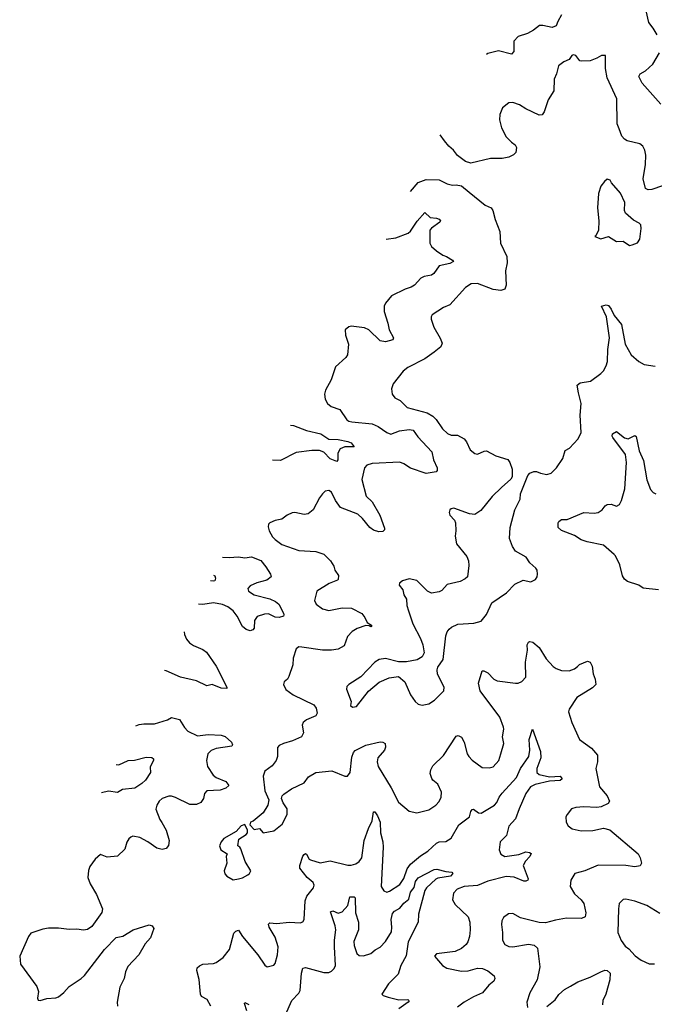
# Model space of a CAD drawing. Extents: x 2293139 to 2515392, y 824115 to 1006937.
# Tile 12 of 256: x 2298209 to 2303043, y 903508 to 911008. Entities that reach past the tile are written whole.
import ezdxf

# ---------------------------------------------------------------- set-up
doc = ezdxf.new("R2010")
doc.units = 0

msp = doc.modelspace()

# ---------------------------------------------------------------- linework, layer by layer
at = {"layer": '0CON10XD'}
for points in [[(2303065, 910892.5), (2303035, 910943.8), (2303002, 910985), (2302980, 911075)], [(2302337.3, 911045), (2302307.5, 910995), (2302295, 910960), (2302265, 910949.1), (2302195, 910963.3), (2302167.6, 910962.4), (2302123.1, 910926.9), (2302077.4, 910902.6), (2302005, 910879.2), (2301972.5, 910845), (2301972.5, 910765), (2301955, 910746), (2301855, 910771.2), (2301775, 910750.6), (2301763.9, 910743.6)], [(2303105, 909742.2), (2303025, 909713.5), (2302995, 909710.6), (2302975, 909721.2), (2302958.5, 909795), (2302977.1, 909905), (2302977.5, 909975), (2302971.4, 910015), (2302955, 910043.8), (2302932.7, 910062.7), (2302835, 910085.7), (2302815, 910096.9), (2302795, 910120), (2302774.5, 910175), (2302761.1, 910215), (2302757.1, 910405), (2302684.3, 910565), (2302670, 910635), (2302670, 910735), (2302640, 910735), (2302605, 910713.3), (2302555, 910693.8), (2302485, 910692), (2302475, 910693.8), (2302445, 910734.2), (2302425, 910740), (2302414.3, 910735.7), (2302395, 910703.3), (2302355, 910687.5), (2302313.3, 910655), (2302298, 910595), (2302280, 910555), (2302277.5, 910465), (2302234.1, 910395.9), (2302203.3, 910305), (2302188.3, 910281.7), (2302165, 910281.2), (2302065, 910328), (2302015, 910360), (2301965, 910376.2), (2301935, 910373.3), (2301887.5, 910335), (2301866.2, 910285), (2301864.2, 910245), (2301879.2, 910185), (2301915.7, 910115.7), (2301954.1, 910074.1), (2301982.5, 910055), (2301992.5, 910035), (2301987.5, 909995), (2301970.7, 909979.3), (2301935, 909961.2), (2301885, 909951.2), (2301795, 909951.2), (2301645, 909914), (2301605, 909927.5), (2301543.5, 909973.5), (2301512.9, 910015), (2301477.5, 910045), (2301444.2, 910085), (2301412.2, 910129.9)], [(2303091.4, 910365), (2302950.9, 910525), (2302925.8, 910575), (2302936.2, 910595), (2302975, 910618.6), (2303030.7, 910669.3), (2303082.2, 910755)], [(2301185.3, 909697.8), (2301186, 909699.2), (2301245, 909768), (2301305, 909791.4), (2301405, 909788), (2301465, 909756.2), (2301505, 909746.7), (2301535, 909748.8), (2301575, 909741.2), (2301633.3, 909695), (2301755.8, 909595.8), (2301800, 909575), (2301813.3, 909555), (2301830.8, 909485), (2301865.5, 909395), (2301871.4, 909305), (2301920, 909205), (2301921.1, 909155), (2301910, 909095), (2301915.5, 908984.5), (2301903.3, 908955), (2301875, 908944), (2301815, 908952.9), (2301695, 908999.2), (2301647.5, 908995), (2301605, 908968), (2301485, 908836.2), (2301437.5, 908815), (2301350, 908760), (2301342.5, 908745), (2301343, 908727), (2301363.3, 908665), (2301412.7, 908582.7), (2301428, 908545), (2301416.2, 908515), (2301365, 908474.3), (2301295.4, 908424.6), (2301165, 908358.6), (2301129.1, 908330.9), (2301054.2, 908235), (2301042, 908195), (2301046.2, 908155), (2301067.5, 908127.5), (2301106.4, 908106.4), (2301161.2, 908055), (2301312.2, 908012.2), (2301355, 907988.9), (2301382, 907962), (2301430.7, 907890.7), (2301468.8, 907855), (2301495, 907844.2), (2301545, 907842), (2301595, 907814), (2301612.1, 907792.1), (2301641.2, 907731.2), (2301675, 907703.8), (2301695, 907698.8), (2301747.7, 907722.3), (2301765, 907724), (2301835, 907686), (2301927.3, 907657.3), (2301943.3, 907635), (2301960, 907585), (2301960, 907525), (2301951.2, 907508.8), (2301878, 907445), (2301808.8, 907375), (2301720.9, 907269.1), (2301675, 907239.2), (2301635, 907244.2), (2301515, 907286.2), (2301495, 907283.3), (2301486.7, 907275), (2301481.2, 907255), (2301486.2, 907235), (2301521.2, 907195), (2301528.8, 907175), (2301532, 907115), (2301526.2, 907075), (2301536.1, 907016.1), (2301615, 906918.8), (2301627.1, 906885), (2301630.5, 906849.5), (2301618.8, 906765), (2301602, 906748), (2301565, 906729.2), (2301465, 906706), (2301425, 906661.2), (2301405, 906648.8), (2301345, 906640), (2301316.2, 906655), (2301235, 906736.2), (2301175, 906750), (2301125, 906733.3), (2301102.5, 906715), (2301100.7, 906700.7), (2301126.7, 906665), (2301136.1, 906626.1), (2301156.2, 906595), (2301159.2, 906545), (2301171.4, 906505), (2301204.3, 906405), (2301261.4, 906295), (2301279.2, 906245), (2301290, 906185), (2301274, 906156), (2301237, 906133), (2301155, 906117.5), (2301095, 906116.2), (2300995, 906142), (2300946.1, 906133.9), (2300915, 906113.3), (2300807.3, 906002.7), (2300715, 905943.8), (2300702.1, 905927.9), (2300699.5, 905909.5), (2300733.3, 905815), (2300730, 905785), (2300745, 905772.5), (2300775, 905777.5), (2300866.8, 905893.2), (2300948.3, 905961.7), (2301024.3, 905995.7), (2301095, 906006.2), (2301143.8, 905965), (2301186, 905865), (2301221.2, 905815), (2301245, 905794), (2301275, 905786), (2301324.3, 905795.7), (2301368.8, 905825), (2301438.8, 905895), (2301441.2, 905925), (2301392.7, 906022.7), (2301388.8, 906055), (2301393.9, 906076.1), (2301433.8, 906135), (2301455.7, 906314.3), (2301465.8, 906344.2), (2301481.2, 906365), (2301498.8, 906381.2), (2301547.3, 906402.7), (2301668.3, 906411.7), (2301725, 906426.7), (2301765, 906477.5), (2301806.2, 906565), (2301917.9, 906642.1), (2301981.2, 906708.8), (2302045, 906740), (2302103, 906727), (2302137.5, 906745), (2302150, 906765), (2302152.5, 906785), (2302150, 906815), (2302140.7, 906830.7), (2302095, 906870), (2302066.7, 906915), (2301985, 906958.8), (2301962, 906995), (2301940, 907055), (2301945, 907140), (2301980.8, 907275), (2302021.2, 907355), (2302024.3, 907395.7), (2302080, 907535), (2302095, 907553.3), (2302125, 907566.7), (2302145, 907566.7), (2302175, 907554), (2302225, 907544.2), (2302256.8, 907553.2), (2302296.8, 907593.2), (2302345.8, 907665), (2302365, 907727.5), (2302397.5, 907745), (2302464.1, 907815.9), (2302485.8, 907864.2), (2302478.2, 907995), (2302486.8, 908083.2), (2302464.4, 908165), (2302456.2, 908225), (2302477.7, 908242.3), (2302557.5, 908255), (2302635, 908312), (2302655, 908333.8), (2302675, 908370), (2302685.4, 908405), (2302689.2, 908495), (2302702.9, 908585), (2302678.6, 908745), (2302640, 908825), (2302675, 908836.7), (2302695, 908830), (2302715, 908802.5), (2302736.2, 908755), (2302793.3, 908685), (2302820.6, 908535), (2302865.7, 908455.7), (2302925, 908403.8), (2302965, 908382), (2303048.3, 908368.3)], [(2302855, 909287.5), (2302875, 909292.5), (2302915, 909307.5), (2302932.5, 909335), (2302943, 909417), (2302940, 909445), (2302928.8, 909458.8), (2302885, 909480), (2302823.3, 909535), (2302816.2, 909555), (2302818.8, 909615), (2302786, 909685), (2302717.5, 909765), (2302707.5, 909785), (2302685, 909792.5), (2302662.5, 909775), (2302635, 909740), (2302617, 909683), (2302611.2, 909575), (2302620, 909475), (2302617.5, 909405), (2302598.3, 909361.7), (2302590, 909355), (2302635, 909337.5), (2302695, 909356.7), (2302755, 909317.5), (2302805, 909320), (2302855, 909287.5)], [(2300999.6, 909336.5), (2301073.7, 909346.3), (2301167.6, 909382.4), (2301185, 909397.1), (2301236.5, 909473.5), (2301295, 909540), (2301335, 909500.8), (2301384.1, 909495.9), (2301405, 909488), (2301413.8, 909475), (2301410, 909465), (2301345, 909420), (2301332.5, 909405), (2301332, 909305), (2301345, 909281.2), (2301385, 909245.8), (2301431.2, 909215), (2301461.2, 909205), (2301507, 909177), (2301513.3, 909165), (2301485, 909150), (2301405, 909133.3), (2301363.3, 909075), (2301345, 909062), (2301288.8, 909051.2), (2301265, 909040), (2301216, 908985), (2301190.8, 908969.2), (2301145, 908954.6), (2301040.8, 908905), (2300995, 908847.5), (2300984.4, 908825), (2300984.5, 908785), (2301014.4, 908695), (2301024.4, 908645), (2301056.2, 908585), (2301050.8, 908569.2), (2300995, 908552.9), (2300955, 908561.4), (2300869.2, 908645), (2300835, 908660), (2300735, 908674), (2300715, 908668.8), (2300687.5, 908645), (2300691.2, 908605), (2300712.5, 908535), (2300705.6, 908455), (2300694, 908435), (2300615, 908363.3), (2300580.8, 908265), (2300538, 908185), (2300530, 908155), (2300536.1, 908116.1), (2300554.3, 908084.3), (2300582.1, 908062.1), (2300647.8, 908037.8), (2300700.9, 907960.9), (2300715, 907950.8), (2300740, 907945), (2300895, 907930), (2300938.9, 907908.9), (2301005, 907863.8), (2301035, 907851.8), (2301103, 907877), (2301175, 907885.5), (2301205, 907881.4), (2301240.6, 907830.6), (2301347.8, 907715), (2301360.8, 907655), (2301389.4, 907595), (2301389.4, 907575), (2301381.2, 907565), (2301305, 907550.5), (2301185, 907591.5), (2301135.3, 907625.3), (2301105, 907638.2), (2300895, 907626.1), (2300854.5, 907615.5), (2300835.5, 907594.5), (2300815.6, 907505), (2300848.8, 907378.8), (2300895, 907335.7), (2300952.9, 907235), (2300988.8, 907135), (2300988.3, 907121.7), (2300975, 907110), (2300943.9, 907106.1), (2300905, 907118.6), (2300875, 907140.8), (2300819.4, 907209.4), (2300785, 907240.6), (2300652.3, 907292.3), (2300614.3, 907345), (2300585, 907408.8), (2300565, 907421.2), (2300535, 907416.7), (2300515, 907396.7), (2300493, 907367), (2300444.2, 907275), (2300405.5, 907244.5), (2300375, 907240), (2300305, 907253.8), (2300285, 907252), (2300245.9, 907234.1), (2300205, 907203.3), (2300155, 907193.3), (2300113.6, 907176.4), (2300103.3, 907165), (2300101.2, 907145), (2300108.8, 907115), (2300135, 907070), (2300155, 907048.8), (2300205, 907010.8), (2300336.1, 906963.9), (2300465, 906957.1), (2300525, 906935.8), (2300577.1, 906885), (2300602, 906845), (2300610, 906815), (2300638, 906775), (2300636, 906745), (2300630.5, 906739.5), (2300567.3, 906712.7), (2300471.2, 906655), (2300454.3, 906585), (2300468, 906555), (2300515, 906519.2), (2300565, 906507.1), (2300665, 906528.1), (2300736.4, 906526.4), (2300815, 906484), (2300839.2, 906455), (2300856.7, 906416.7), (2300890, 906395), (2300890, 906385), (2300885, 906383.8), (2300871.7, 906391.7), (2300845, 906393.3), (2300780.2, 906369.8), (2300742.8, 906347.2), (2300705, 906308.8), (2300680.3, 906239.7), (2300635, 906212.5), (2300585, 906204.4), (2300515, 906206.7), (2300357.5, 906227.5), (2300335, 906230), (2300314.2, 906215), (2300292.9, 906145), (2300288.6, 906095), (2300260, 906005), (2300248.8, 905985), (2300223.8, 905965), (2300218.8, 905945), (2300236.7, 905905), (2300291.2, 905865), (2300449.3, 905789.3), (2300467.1, 905765), (2300474.2, 905725), (2300463.8, 905705), (2300393.8, 905675), (2300367.5, 905655), (2300361.4, 905635), (2300370.8, 905575), (2300355, 905546.2), (2300287.5, 905515), (2300217.5, 905495), (2300185, 905480), (2300173.3, 905465), (2300174, 905395), (2300162, 905365), (2300131.2, 905325), (2300076.7, 905285), (2300064.1, 905245.9), (2300077.5, 905135), (2300106.7, 905065), (2300098, 905025), (2300064.2, 904965.8), (2299987.7, 904902.3), (2299967.5, 904895), (2299962.5, 904875), (2299995, 904840), (2300036.7, 904846.7), (2300063.8, 904813.8), (2300145, 904830), (2300209.3, 904880.7), (2300246, 904955), (2300247, 904997), (2300215, 905042.5), (2300202.5, 905075), (2300207.5, 905095), (2300220.5, 905109.5), (2300280, 905150), (2300375, 905196.2), (2300408.6, 905241.4), (2300465, 905272.9), (2300585.7, 905285.7), (2300685, 905246.2), (2300705, 905246.2), (2300726.9, 905275), (2300739.7, 905390.3), (2300751.4, 905425), (2300765, 905442), (2300845, 905482.9), (2300955, 905507.5), (2300976, 905506), (2300992.5, 905495), (2300996.4, 905466.4), (2300988.8, 905445), (2300936.2, 905385), (2300932, 905355), (2300939.7, 905319.7), (2301037.4, 905157.4), (2301095, 905046.7), (2301175, 904978.8), (2301235, 904966.2), (2301325, 904988.8), (2301380, 905025), (2301405, 905052.5), (2301420, 905085), (2301422, 905125), (2301395, 905183.8), (2301356.2, 905215), (2301348.7, 905228.7), (2301335.8, 905265), (2301340, 905295), (2301355.5, 905324.5), (2301436, 905404), (2301535, 905551.2), (2301550, 905555), (2301575, 905543.3), (2301594.2, 905505), (2301618.6, 905415), (2301629.2, 905395), (2301656.6, 905366.6), (2301732.7, 905312.7), (2301785, 905308.8), (2301815, 905318), (2301857.5, 905365), (2301873, 905417), (2301895.6, 905495), (2301887.5, 905545), (2301898, 905605), (2301895, 905620), (2301867.5, 905695), (2301716.1, 905896.1), (2301703.8, 905955), (2301731.7, 906048.3), (2301745, 906049.2), (2301775, 906031.9), (2301820.8, 905985), (2301845, 905971.1), (2301985, 905954.2), (2302005.7, 905954.3), (2302035, 905968), (2302065, 906000), (2302063.1, 906115), (2302076.7, 906205), (2302075.6, 906245), (2302084.4, 906265.6), (2302095, 906272), (2302116.6, 906266.6), (2302165, 906226), (2302218.9, 906138.9), (2302272, 906082), (2302295, 906066), (2302335, 906050), (2302395, 906047.1), (2302435.5, 906064.5), (2302457.9, 906082.1), (2302474.4, 906095.6), (2302535, 906122), (2302555, 906113.8), (2302570.8, 906085), (2302576.7, 906025), (2302593.3, 905985), (2302597.5, 905945), (2302572.3, 905917.7), (2302453.8, 905845), (2302393.3, 905755), (2302390, 905735), (2302415.7, 905655), (2302473.3, 905525), (2302565, 905459.2), (2302609.4, 905405), (2302610, 905355), (2302598, 905305), (2302625.6, 905165), (2302683.3, 905095), (2302700.8, 905055), (2302691.7, 905038.3), (2302638.3, 905011.7), (2302605, 905007.1), (2302505, 905012.9), (2302445, 905008), (2302412.4, 904997.6), (2302378, 904955), (2302370, 904935), (2302372.5, 904895), (2302387, 904867), (2302417.5, 904845), (2302485, 904830), (2302575, 904831.4), (2302655, 904850.6), (2302705, 904838), (2302920.8, 904655), (2302936, 904625), (2302945.9, 904584.1), (2302935, 904563.3), (2302895, 904556.2), (2302825, 904565.7), (2302615, 904567.8), (2302514.4, 904525.6), (2302436.4, 904503.6), (2302406.1, 904453.9), (2302401.9, 904405), (2302435, 904349.2), (2302485.6, 904305), (2302506.9, 904275), (2302520.8, 904205), (2302515.8, 904175), (2302488.5, 904161.5), (2302375, 904163.8), (2302290.5, 904149.5), (2302215, 904128.6), (2302165, 904131.4), (2302025, 904165.8), (2301965, 904200), (2301932.3, 904197.7), (2301895, 904170), (2301882, 904145), (2301878, 904115), (2301887.5, 904055), (2301887.3, 903997.3), (2301905, 903963.8), (2301935, 903947.5), (2301965, 903946.9), (2302085, 903965.6), (2302127.6, 903957.6), (2302152.9, 903935), (2302171.5, 903795), (2302150, 903695), (2302096, 903595), (2302071.2, 903525), (2302076.7, 903485)], [(2300271.5, 907919.7), (2300295, 907917.9), (2300395, 907877.7), (2300502.7, 907852.7), (2300565, 907813.8), (2300635, 907810.9), (2300708.8, 907795), (2300733.3, 907785), (2300757.5, 907755), (2300685, 907753.2), (2300650.5, 907739.5), (2300631.3, 907705), (2300632.9, 907655), (2300625, 907643.3), (2300575, 907662.3), (2300525, 907714.5), (2300493.9, 907726.1), (2300435, 907726.5), (2300315, 907712), (2300195, 907650), (2300134.6, 907653.1)], [(2303075.6, 906665.6), (2302957.3, 906677.3), (2302925, 906700), (2302839.3, 906729.3), (2302815, 906747.5), (2302800.5, 906770.5), (2302780, 906855), (2302746.7, 906925), (2302736.7, 906935), (2302655, 907006), (2302530.8, 907030.8), (2302485, 907046.7), (2302435, 907080), (2302335, 907117.5), (2302310.9, 907140.9), (2302310.8, 907175), (2302315, 907186.2), (2302335, 907201.2), (2302378.3, 907201.7), (2302505, 907253.8), (2302585, 907250), (2302615, 907254.3), (2302646, 907275), (2302668.8, 907305), (2302685, 907315.7), (2302715, 907317.5), (2302755, 907302), (2302778, 907315), (2302794.2, 907345), (2302819.5, 907435), (2302831.8, 907635), (2302822.5, 907695), (2302726, 907825), (2302720.8, 907835), (2302725, 907852.5), (2302755, 907870), (2302815, 907822.9), (2302845, 907814.2), (2302895, 907840), (2302903.9, 907833.9), (2302927.1, 907725), (2302959.6, 907649.6), (2302985, 907503.3), (2303015, 907428.8), (2303035, 907405.8), (2303055, 907397.5)], [(2299754.3, 906913.2), (2299805, 906911.5), (2299875, 906917.5), (2299925, 906910), (2299975, 906915.4), (2300045, 906888.5), (2300085, 906840.8), (2300119.2, 906785), (2300124, 906765), (2300091.7, 906738.3), (2300015, 906717.3), (2299964.2, 906695), (2299947.1, 906675), (2299951.4, 906655), (2299995, 906626.4), (2300115, 906595.9), (2300157.2, 906577.2), (2300182.5, 906555), (2300217.5, 906487.5), (2300222, 906475), (2300217.5, 906465), (2300185, 906454.3), (2300155, 906457.8), (2300105, 906481.4), (2300075, 906478.6), (2300018.8, 906461.2), (2299997.7, 906432.3), (2299995.6, 906374.4), (2299985, 906360), (2299965, 906353.1), (2299935, 906362.2), (2299905, 906386.9), (2299866.2, 906465), (2299835.4, 906505), (2299795, 906534.6), (2299755, 906553.3), (2299685, 906567.3), (2299605, 906553.1), (2299570.6, 906555.7)], [(2299684.2, 906776.8), (2299695, 906771.2), (2299701.4, 906755), (2299695.8, 906734.2), (2299685, 906731.4), (2299662.3, 906734.1)], [(2299462.4, 906345.2), (2299464.5, 906325), (2299478.8, 906288.8), (2299502.3, 906262.3), (2299531.9, 906241.9), (2299605, 906211.4), (2299631.3, 906191.3), (2299704.6, 906084.6), (2299786.2, 905925), (2299787, 905913), (2299745, 905916.2), (2299675, 905943.3), (2299635, 905933.3), (2299555, 905972.5), (2299435, 905999.1), (2299325, 906047.5), (2299311.5, 906051.4)], [(2299094.2, 905628.6), (2299120.3, 905639.7), (2299155, 905645.7), (2299235, 905644.3), (2299334.3, 905675.7), (2299365, 905692), (2299426.8, 905676.8), (2299465, 905616.2), (2299488.8, 905588.8), (2299564.3, 905554.3), (2299645.5, 905564.5), (2299745, 905558.9), (2299775, 905547.1), (2299822, 905505), (2299830, 905485), (2299825, 905474.3), (2299704.5, 905455.5), (2299668.3, 905441.7), (2299642, 905415), (2299631.1, 905365), (2299639.1, 905319.1), (2299683.5, 905253.5), (2299706.2, 905236.2), (2299778.8, 905205), (2299803.3, 905175), (2299780, 905155), (2299735, 905139.5), (2299635, 905133.8), (2299616.7, 905115), (2299608, 905075), (2299588.8, 905045), (2299555, 905030), (2299505, 905031.2), (2299395, 905084.3), (2299365, 905092.5), (2299345, 905094), (2299293.3, 905075), (2299272, 905055), (2299254, 905025), (2299246, 904995), (2299275.7, 904915), (2299292, 904892), (2299325.7, 904835), (2299348.6, 904755), (2299343, 904717), (2299324.2, 904695.8), (2299295, 904687.5), (2299255, 904697.1), (2299186, 904746), (2299125, 904779.1), (2299072.1, 904787.9), (2299055, 904782.5), (2299040.7, 904769.3), (2299025, 904743.3), (2299008.8, 904691.2), (2298955, 904637.1), (2298875, 904628.6), (2298825, 904648.8), (2298783.8, 904615), (2298742.4, 904557.6), (2298732.7, 904527.3), (2298729.2, 904475), (2298747, 904427), (2298794.3, 904344.3), (2298840, 904235), (2298835, 904208.8), (2298758.9, 904101.1), (2298725, 904078.1), (2298695, 904072.7), (2298645, 904081.1), (2298585, 904078.6), (2298505, 904088.6), (2298427.6, 904087.6), (2298385, 904081.8), (2298295, 904050), (2298275.7, 904025), (2298209.2, 903875), (2298215, 903813.8), (2298340, 903645), (2298352, 903605), (2298343.9, 903553.9), (2298350.7, 903540.7), (2298365, 903536.7), (2298415, 903553.3), (2298485, 903558.6), (2298505, 903565.8), (2298545, 903597.5), (2298587.2, 903642.8), (2298677.5, 903705), (2298701.7, 903728.3), (2298854.3, 903925), (2298943.6, 904016.4), (2298995, 904027.1), (2299073.5, 904076.5), (2299195, 904113.8), (2299217.5, 904105), (2299230, 904085), (2299206.2, 904015), (2299165, 903970), (2299116, 903885), (2299033, 903797), (2299015.6, 903755), (2299005.5, 903705), (2298972, 903638), (2298951.4, 903525), (2298954.3, 903494.3)], [(2299665.7, 903495), (2299638, 903545), (2299595, 903568.8), (2299585.6, 903585.6), (2299576.9, 903696.9), (2299557.5, 903765), (2299562.2, 903785), (2299577.6, 903802.4), (2299602.9, 903812.9), (2299685, 903820), (2299705, 903827.5), (2299758, 903865), (2299808.1, 903925), (2299839.7, 904050.3), (2299855, 904066), (2299875, 904073.3), (2299906, 904025), (2300023.8, 903885), (2300077, 903807), (2300095, 903792.5), (2300145, 903807.5), (2300155, 903820), (2300174.1, 903885.9), (2300179.2, 903945), (2300155, 904020), (2300110, 904095), (2300105, 904117.5), (2300115, 904128.8), (2300165, 904124.3), (2300265, 904133.3), (2300345, 904129.2), (2300365, 904136.2), (2300376.8, 904153.2), (2300384.1, 904295.9), (2300397.5, 904332.5), (2300445.8, 904395), (2300452, 904415), (2300443.8, 904435), (2300398, 904475), (2300342, 904545), (2300342, 904565), (2300365, 904637.5), (2300375, 904650), (2300385, 904656.2), (2300395, 904652.5), (2300414, 904615), (2300425, 904608), (2300496.6, 904586.6), (2300575, 904601.1), (2300707.8, 904567.8), (2300735, 904568.2), (2300770.6, 904579.4), (2300795.7, 904595), (2300815.4, 904625), (2300833.3, 904755), (2300865, 904848), (2300893.5, 904905), (2300904.2, 904975), (2300915, 904973.8), (2300935, 904944.2), (2300956, 904895), (2300958.2, 904815), (2300975.6, 904745), (2300978.5, 904705), (2300962.5, 904405), (2300982.3, 904372.3), (2301005, 904363.3), (2301025, 904368.8), (2301105, 904420), (2301135, 904465.8), (2301160.2, 904539.8), (2301185.5, 904575), (2301261.9, 904638.1), (2301317.3, 904675), (2301385, 904735.5), (2301405.5, 904745.5), (2301455, 904749.5), (2301496, 904774), (2301555.3, 904874.7), (2301634.4, 904935), (2301645, 904977.5), (2301655, 904993.3), (2301665, 904993.8), (2301705, 904966), (2301725, 904964), (2301825, 905025.7), (2301843.7, 905046.3), (2301860.5, 905085), (2301883, 905117), (2301993.1, 905235), (2302024, 905304), (2302086.7, 905395), (2302095.9, 905445), (2302089.7, 905525), (2302115, 905603.3), (2302176.8, 905435), (2302177.8, 905385), (2302147.3, 905305), (2302148.1, 905275), (2302165, 905259.5), (2302245, 905240.9), (2302325, 905245.7), (2302340, 905225), (2302326.9, 905213.1), (2302245, 905208.5), (2302135, 905182), (2302100, 905165), (2302065, 905114.3), (2302012.9, 904997.1), (2301985, 904920), (2301935.4, 904865), (2301916.9, 904793.1), (2301867.8, 904745), (2301862.5, 904685), (2301875, 904652), (2301904.5, 904634.5), (2302010.6, 904649.4), (2302065, 904668.5), (2302092.5, 904665), (2302105, 904656.7), (2302094, 904635), (2302061.1, 904598.9), (2302044.3, 904565), (2302081.4, 904465), (2302079.2, 904455), (2302065, 904445.8), (2302050, 904445), (2301975, 904475.6), (2301915, 904480.6), (2301775, 904445.4), (2301695, 904413.3), (2301595, 904405.8), (2301541.2, 904385), (2301514, 904355), (2301505.8, 904305), (2301525, 904268.8), (2301625.7, 904175), (2301638.5, 904135), (2301639.5, 904075), (2301635.5, 904024.5), (2301622.5, 903985), (2301610, 903965), (2301575, 903932.5), (2301525, 903910), (2301385, 903892.5), (2301367.5, 903875), (2301430, 903805), (2301463, 903783), (2301575, 903761.4), (2301625, 903763.1), (2301695, 903784.3), (2301735, 903781.4), (2301775, 903764.2), (2301823.8, 903725), (2301828.8, 903705), (2301820, 903685), (2301783.8, 903655), (2301734, 903595), (2301665, 903564.3), (2301595, 903524.3), (2301543.7, 903486.3)], [(2298943.6, 905335.6), (2298965, 905333.1), (2299035, 905365.4), (2299082.7, 905367.3), (2299171.7, 905391.7), (2299215, 905387.5), (2299227.3, 905377.3), (2299228.3, 905368.3), (2299202.9, 905315), (2299204.3, 905275), (2299167.5, 905215), (2299139.3, 905189.3), (2299085, 905155.7), (2298992.5, 905145), (2298955, 905122.5), (2298885, 905131.8), (2298831.7, 905117.9)], [(2299835, 904456.7), (2299875, 904463.8), (2299905, 904471.2), (2299947.5, 904495), (2299960, 904505), (2299970, 904525), (2299925.7, 904595.7), (2299893.6, 904693.6), (2299886.4, 904706.4), (2299870, 904715), (2299877.5, 904765), (2299935, 904802.5), (2299943.3, 904815), (2299943.3, 904835), (2299925, 904877.5), (2299895, 904867.5), (2299857.5, 904825), (2299765, 904770), (2299743.3, 904745), (2299730, 904715), (2299742.5, 904685), (2299790, 904655), (2299782.5, 904635), (2299786.4, 904583.6), (2299767.5, 904525), (2299771.7, 904501.7), (2299787.5, 904485), (2299835, 904456.7)], [(2300232.9, 903427.1), (2300281.5, 903538.5), (2300336.5, 903593.5), (2300346.4, 903613.6), (2300355.6, 903745), (2300366, 903784), (2300385, 903788), (2300525, 903750.7), (2300565, 903751.1), (2300585, 903760), (2300605, 903781.5), (2300615.8, 903805), (2300606.1, 903946.1), (2300606.3, 903996.3), (2300617.8, 904075), (2300613.2, 904105), (2300576.1, 904213.9), (2300595, 904220), (2300635, 904202.5), (2300665, 904211.9), (2300709.1, 904260.9), (2300722.7, 904327.3), (2300756.1, 904326.1), (2300765, 904320), (2300767.7, 904205), (2300788.8, 904135), (2300789.6, 904075), (2300754.3, 903985.7), (2300757.3, 903957.3), (2300776.7, 903895), (2300795, 903881.2), (2300828.3, 903878.3), (2300885, 903895.7), (2300915.9, 903924.1), (2300955, 903943.6), (2300995, 903985.6), (2301040.8, 904059.2), (2301044.8, 904095), (2301038.3, 904155), (2301050, 904200), (2301065, 904216.8), (2301105, 904239.7), (2301135, 904279.6), (2301172, 904308), (2301185, 904361.9), (2301203.2, 904385), (2301212.7, 904397.3), (2301225, 904444.4), (2301245, 904470.4), (2301365, 904534.4), (2301387.5, 904537.5), (2301455, 904518.6), (2301500, 904515), (2301508, 904505), (2301490, 904485), (2301395, 904469.5), (2301378.1, 904461.9), (2301306.6, 904395), (2301294.8, 904375.2), (2301245.7, 904195), (2301243.8, 904135), (2301168.8, 903985), (2301152.5, 903877.5), (2301113.4, 903805), (2301092.2, 903737.8), (2301017.8, 903665), (2300966.7, 903585), (2300977.5, 903575), (2301015, 903561.8), (2301096.5, 903543.5), (2301165, 903543.8), (2301176.7, 903535), (2301167.5, 903525), (2301096.2, 903473.8)], [(2303085, 904200), (2302985, 904260), (2302895, 904293.1), (2302825, 904308.8), (2302805, 904306.7), (2302776.2, 904275), (2302770.8, 904235), (2302766, 904055), (2302790, 903995), (2302820.3, 903950.3), (2302849.7, 903929.7), (2302896.6, 903876.6), (2302943.4, 903843.4), (2303005, 903816.7), (2303045, 903817.5)], [(2302225, 903491.2), (2302288.3, 903541.7), (2302315.7, 903584.3), (2302359.5, 903620.5), (2302404.4, 903645.6), (2302461.1, 903678.9), (2302555, 903714.4), (2302635, 903755.8), (2302665, 903768.8), (2302683.6, 903766.4), (2302706.2, 903745), (2302704.2, 903695), (2302674.2, 903585), (2302652.1, 903537.9), (2302649.2, 903505)], [(2299938.3, 903458.3), (2299921.2, 903515), (2299925, 903522.5), (2299955, 903505.8)]]:
    msp.add_lwpolyline(points, dxfattribs=at)

doc.saveas('drawing.dxf')
